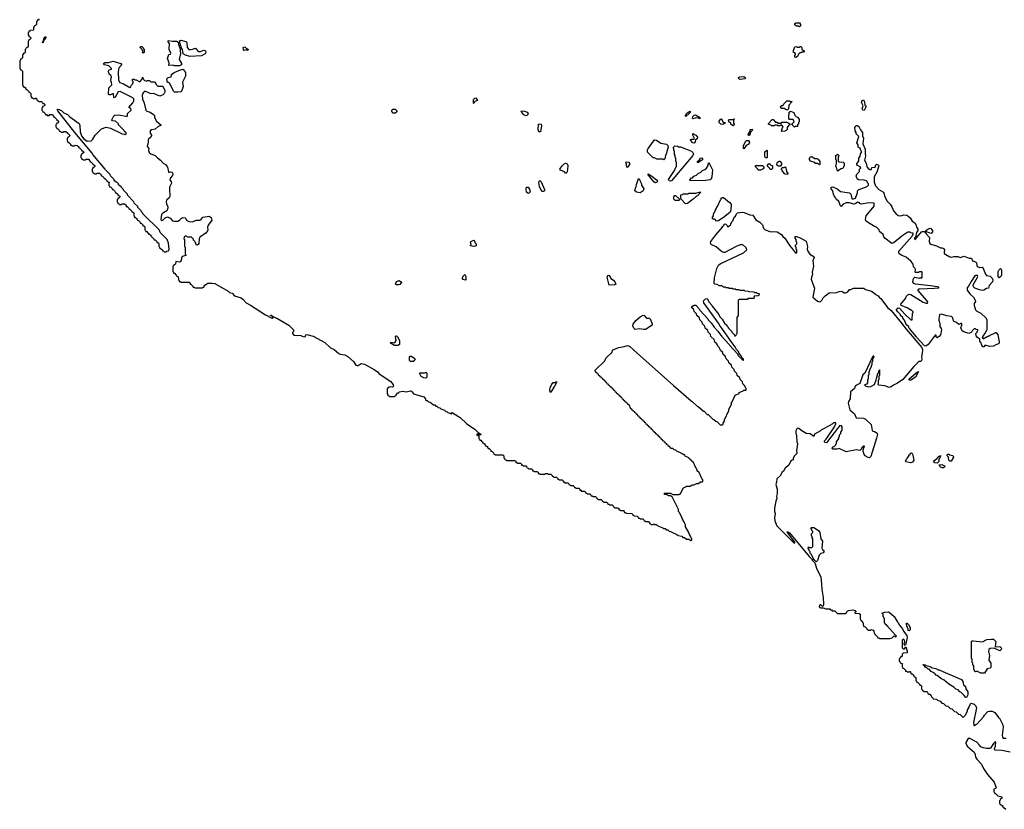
# Model space of a CAD drawing. Extents: x 2708302 to 2968450, y 494490 to 722710.
# Tile 1 of 256: x 2732870 to 2747020, y 602515 to 613865. Entities that reach past the tile are written whole.
import ezdxf

# ---------------------------------------------------------------- set-up
doc = ezdxf.new("R2010")
doc.units = 0

msp = doc.modelspace()

# ---------------------------------------------------------------- linework, layer by layer
at = {"layer": '0CON20XD'}
for points in [[(2733150, 613875), (2733135, 613860), (2733122, 613858), (2733120, 613845), (2733110, 613835), (2733110, 613795), (2733095, 613780), (2733082, 613778), (2733080, 613765), (2733070, 613755), (2733068, 613712), (2733025, 613710), (2733015, 613700), (2733002, 613698), (2733000, 613685), (2732990, 613675), (2732990, 613645), (2733000, 613635), (2733002, 613622), (2733015, 613620), (2733030, 613605), (2733030, 613595), (2733015, 613580), (2733000, 613575), (2733000, 613565), (2732990, 613555), (2732990, 613475), (2732975, 613460), (2732962, 613458), (2732960, 613445), (2732950, 613435), (2732950, 613395), (2732935, 613380), (2732922, 613378), (2732920, 613365), (2732910, 613355), (2732910, 613315), (2732895, 613300), (2732882, 613298), (2732880, 613285), (2732870, 613275), (2732870, 613165), (2732880, 613155), (2732882, 613142), (2732895, 613140), (2732910, 613125), (2732910, 612925), (2732920, 612915), (2732922, 612902), (2732935, 612900), (2732948, 612888), (2732960, 612875), (2732962, 612862), (2732975, 612860), (2733000, 612835), (2733002, 612822), (2733015, 612820), (2733030, 612805), (2733030, 612765), (2733040, 612755), (2733042, 612742), (2733055, 612740), (2733065, 612730), (2733095, 612730), (2733105, 612740), (2733122, 612702), (2733135, 612700), (2733145, 612690), (2733185, 612690), (2733200, 612675), (2733202, 612662), (2733215, 612660), (2733230, 612645), (2733230, 612635), (2733215, 612620), (2733200, 612615), (2733200, 612605), (2733190, 612595), (2733190, 612565), (2733200, 612555), (2733202, 612542), (2733218, 612538), (2733238, 612518), (2733242, 612502), (2733255, 612500), (2733265, 612490), (2733295, 612490), (2733305, 612500), (2733335, 612500), (2733360, 612475), (2733362, 612462), (2733375, 612460), (2733400, 612435), (2733402, 612422), (2733415, 612420), (2733428, 612408), (2733430, 612395), (2733415, 612380), (2733402, 612378), (2733400, 612365), (2733390, 612355), (2733390, 612325), (2733400, 612315), (2733402, 612302), (2733418, 612298), (2733438, 612278), (2733442, 612262), (2733455, 612260), (2733465, 612250), (2733495, 612250), (2733505, 612260), (2733535, 612260), (2733560, 612235), (2733562, 612222), (2733575, 612220), (2733588, 612208), (2733590, 612195), (2733575, 612180), (2733562, 612178), (2733560, 612165), (2733550, 612155), (2733550, 612125), (2733560, 612115), (2733562, 612102), (2733578, 612098), (2733598, 612078), (2733602, 612062), (2733615, 612060), (2733625, 612050), (2733655, 612050), (2733665, 612060), (2733698, 612058), (2733718, 612038), (2733722, 612022), (2733735, 612020), (2733760, 611995), (2733762, 611982), (2733775, 611980), (2733788, 611968), (2733790, 611955), (2733775, 611940), (2733762, 611938), (2733760, 611925), (2733750, 611915), (2733750, 611885), (2733760, 611875), (2733762, 611862), (2733775, 611860), (2733785, 611850), (2733815, 611850), (2733825, 611860), (2733858, 611858), (2733878, 611838), (2733882, 611822), (2733898, 611818), (2733920, 611795), (2733922, 611782), (2733935, 611780), (2733948, 611768), (2733950, 611755), (2733935, 611740), (2733922, 611738), (2733920, 611725), (2733910, 611715), (2733910, 611685), (2733920, 611675), (2733922, 611662), (2733935, 611660), (2733945, 611650), (2733975, 611650), (2733985, 611660), (2734015, 611660), (2734028, 611648), (2734040, 611635), (2734042, 611622), (2734058, 611618), (2734078, 611598), (2734082, 611582), (2734095, 611580), (2734120, 611555), (2734122, 611542), (2734160, 611525), (2734150, 611515), (2734150, 611485), (2734160, 611475), (2734162, 611462), (2734178, 611458), (2734198, 611438), (2734202, 611422), (2734218, 611418), (2734238, 611398), (2734242, 611382), (2734258, 611378), (2734280, 611355), (2734282, 611342), (2734295, 611340), (2734308, 611328), (2734310, 611315), (2734295, 611300), (2734282, 611298), (2734280, 611285), (2734270, 611275), (2734270, 611245), (2734280, 611235), (2734282, 611222), (2734295, 611220), (2734305, 611210), (2734335, 611210), (2734345, 611220), (2734378, 611218), (2734398, 611198), (2734402, 611182), (2734415, 611180), (2734440, 611155), (2734442, 611142), (2734455, 611140), (2734480, 611115), (2734482, 611102), (2734495, 611100), (2734508, 611088), (2734510, 611045), (2734520, 611035), (2734522, 611022), (2734535, 611020), (2734548, 611008), (2734560, 610995), (2734562, 610982), (2734578, 610978), (2734598, 610958), (2734602, 610942), (2734618, 610938), (2734640, 610915), (2734642, 610902), (2734655, 610900), (2734668, 610888), (2734670, 610845), (2734680, 610835), (2734682, 610822), (2734695, 610820), (2734708, 610808), (2734720, 610795), (2734722, 610782), (2734735, 610780), (2734748, 610768), (2734760, 610755), (2734762, 610742), (2734775, 610740), (2734800, 610715), (2734802, 610702), (2734815, 610700), (2734840, 610675), (2734842, 610662), (2734855, 610660), (2734868, 610648), (2734870, 610605), (2734880, 610595), (2734880, 610585), (2734908, 610568), (2734920, 610555), (2734922, 610542), (2734935, 610540), (2734945, 610530), (2734975, 610530), (2734985, 610540), (2735008, 610542), (2735020, 610565), (2735008, 610655), (2734987, 610707), (2734890, 610805), (2734878, 610838), (2734640, 611075), (2734640, 611085), (2734620, 611105), (2734618, 611118), (2734570, 611165), (2734568, 611178), (2734515, 611230), (2734508, 611248), (2734420, 611345), (2734420, 611355), (2734360, 611415), (2734360, 611425), (2734332, 611452), (2734330, 611465), (2734312, 611472), (2734292, 611492), (2734290, 611505), (2734268, 611528), (2734255, 611530), (2734230, 611555), (2734228, 611568), (2734175, 611620), (2734168, 611638), (2734102, 611705), (2734098, 611718), (2733923, 611925), (2733912, 611945), (2733663, 612245), (2733416, 612556), (2733410, 612575), (2733415, 612580), (2733438, 612575), (2733475, 612554), (2733506, 612526), (2733555, 612501), (2733589, 612469), (2733725, 612372), (2733736, 612345), (2733741, 612255), (2733757, 612195), (2733793, 612153), (2733838, 612118), (2733895, 612123), (2733921, 612149), (2733955, 612206), (2734045, 612294), (2734115, 612318), (2734174, 612304), (2734345, 612222), (2734375, 612220), (2734385, 612210), (2734398, 612222), (2734398, 612238), (2734370, 612265), (2734368, 612278), (2734290, 612355), (2734288, 612368), (2734248, 612408), (2734205, 612412), (2734194, 612425), (2734223, 612485), (2734235, 612493), (2734295, 612497), (2734395, 612480), (2734408, 612472), (2734420, 612485), (2734420, 612515), (2734470, 612565), (2734468, 612588), (2734452, 612592), (2734440, 612605), (2734498, 612672), (2734500, 612685), (2734510, 612695), (2734510, 612725), (2734495, 612740), (2734312, 612832), (2734285, 612830), (2734235, 612740), (2734223, 612745), (2734218, 612798), (2734205, 612800), (2734175, 612783), (2734155, 612783), (2734148, 612798), (2734150, 612875), (2734152, 612885), (2734192, 612928), (2734190, 612965), (2734183, 612973), (2734180, 612995), (2734190, 613045), (2734178, 613065), (2734155, 613083), (2734144, 613125), (2734155, 613146), (2734190, 613155), (2734190, 613165), (2734152, 613202), (2734088, 613218), (2734074, 613235), (2734095, 613250), (2734145, 613249), (2734215, 613267), (2734325, 613237), (2734335, 613220), (2734329, 613205), (2734296, 613174), (2734286, 613115), (2734290, 612995), (2734311, 612961), (2734360, 612945), (2734455, 612890), (2734468, 612902), (2734472, 612918), (2734488, 612932), (2734490, 612945), (2734500, 612955), (2734500, 612975), (2734490, 612985), (2734492, 613008), (2734515, 613010), (2734525, 613000), (2734545, 613000), (2734595, 612970), (2734628, 613012), (2734635, 613040), (2734652, 613002), (2734665, 612990), (2734687, 612987), (2734695, 612980), (2734705, 612990), (2734735, 612990), (2734755, 612970), (2734805, 612970), (2734825, 612950), (2734832, 612932), (2734855, 612910), (2734925, 612910), (2734958, 612845), (2734958, 612825), (2734946, 612805), (2734925, 612784), (2734885, 612768), (2734825, 612791), (2734805, 612801), (2734745, 612804), (2734685, 612835), (2734669, 612831), (2734646, 612815), (2734629, 612781), (2734637, 612717), (2734653, 612685), (2734684, 612564), (2734699, 612549), (2734745, 612536), (2734795, 612502), (2734805, 612488), (2734808, 612458), (2734838, 612408), (2734897, 612355), (2734896, 612345), (2734862, 612328), (2734815, 612290), (2734765, 612284), (2734748, 612272), (2734740, 612245), (2734762, 612205), (2734762, 612195), (2734754, 612175), (2734716, 612145), (2734718, 612105), (2734702, 612042), (2734728, 612015), (2734719, 611985), (2734731, 611955), (2734756, 611936), (2734815, 611914), (2734849, 611879), (2734895, 611846), (2734934, 611804), (2734965, 611785), (2734996, 611745), (2735008, 611678), (2735015, 611670), (2735035, 611678), (2735055, 611673)], [(2744075, 613762), (2744065, 613770), (2744032, 613772), (2744012, 613792), (2744012, 613808), (2744025, 613820), (2744075, 613820), (2744090, 613795), (2744090, 613775), (2744075, 613762)], [(2733205, 613532), (2733200, 613535), (2733203, 613553), (2733210, 613560), (2733215, 613588), (2733235, 613620), (2733245, 613618), (2733246, 613605), (2733235, 613583), (2733210, 613560), (2733205, 613532)], [(2735095, 613204), (2735075, 613210), (2735013, 613205), (2735020, 613245), (2734994, 613306), (2735014, 613366), (2735035, 613370), (2735042, 613385), (2735016, 613436), (2735024, 613524), (2735004, 613545), (2735000, 613555), (2735005, 613566), (2735065, 613556), (2735126, 613556), (2735150, 613535), (2735150, 613505), (2735160, 613495), (2735160, 613475), (2735170, 613465), (2735180, 613375), (2735161, 613295), (2735196, 613234), (2735193, 613215), (2735165, 613204), (2735095, 613204)], [(2735315, 613338), (2735255, 613356), (2735218, 613375), (2735210, 613435), (2735190, 613465), (2735190, 613485), (2735180, 613495), (2735180, 613515), (2735170, 613525), (2735170, 613545), (2735160, 613555), (2735185, 613569), (2735260, 613550), (2735271, 613535), (2735278, 613465), (2735305, 613430), (2735355, 613440), (2735395, 613458), (2735415, 613440), (2735420, 613425), (2735435, 613410), (2735465, 613410), (2735515, 613428), (2735540, 613415), (2735547, 613395), (2735536, 613375), (2735485, 613344), (2735315, 613338)], [(2734645, 613382), (2734630, 613395), (2734640, 613405), (2734640, 613415), (2734630, 613425), (2734628, 613438), (2734600, 613465), (2734605, 613480), (2734625, 613480), (2734648, 613458), (2734650, 613445), (2734660, 613435), (2734657, 613393), (2734645, 613382)], [(2736145, 613424), (2736135, 613430), (2736095, 613424), (2736084, 613436), (2736083, 613465), (2736106, 613476), (2736130, 613450), (2736145, 613447), (2736158, 613435), (2736145, 613424)], [(2744025, 613320), (2744010, 613325), (2744010, 613355), (2744018, 613362), (2744020, 613375), (2744008, 613388), (2743990, 613395), (2743992, 613422), (2744010, 613475), (2744035, 613480), (2744045, 613470), (2744075, 613470), (2744085, 613480), (2744095, 613480), (2744110, 613465), (2744112, 613442), (2744132, 613422), (2744150, 613415), (2744135, 613400), (2744105, 613400), (2744095, 613390), (2744082, 613388), (2744062, 613368), (2744050, 613335), (2744025, 613320)], [(2735095, 612824), (2735083, 612835), (2735023, 612953), (2735015, 612960), (2734992, 612962), (2734984, 613015), (2735005, 613033), (2735048, 613042), (2735050, 613075), (2735090, 613105), (2735180, 613145), (2735215, 613152), (2735235, 613140), (2735254, 613105), (2735254, 613055), (2735212, 612965), (2735217, 612905), (2735201, 612845), (2735185, 612828), (2735145, 612825), (2735095, 612824)], [(2743225, 613004), (2743203, 613017), (2743202, 613035), (2743220, 613045), (2743276, 613046), (2743298, 613035), (2743300, 613025), (2743290, 613015), (2743225, 613004)], [(2739395, 612660), (2739390, 612665), (2739394, 612716), (2739412, 612738), (2739425, 612740), (2739450, 612705), (2739412, 612688), (2739395, 612660)], [(2743905, 612570), (2743885, 612570), (2743855, 612590), (2743815, 612590), (2743802, 612608), (2743825, 612630), (2743838, 612632), (2743848, 612642), (2743850, 612655), (2743895, 612700), (2743935, 612700), (2743945, 612690), (2743968, 612688), (2743968, 612682), (2743922, 612638), (2743920, 612585), (2743905, 612570)], [(2745005, 612558), (2744985, 612563), (2744980, 612575), (2744978, 612585), (2744992, 612625), (2744967, 612675), (2744977, 612703), (2744995, 612712), (2745011, 612685), (2745016, 612636), (2745032, 612625), (2745036, 612615), (2745005, 612558)], [(2738265, 612520), (2738235, 612520), (2738230, 612525), (2738230, 612535), (2738220, 612545), (2738220, 612565), (2738232, 612578), (2738265, 612580), (2738290, 612555), (2738288, 612542), (2738265, 612520)], [(2740145, 612484), (2740115, 612497), (2740084, 612535), (2740079, 612545), (2740083, 612555), (2740125, 612552), (2740165, 612534), (2740176, 612515), (2740174, 612506), (2740166, 612494), (2740145, 612484)], [(2742445, 612470), (2742440, 612485), (2742452, 612515), (2742475, 612537), (2742505, 612550), (2742505, 612530), (2742465, 612492), (2742452, 612488), (2742445, 612470)], [(2742545, 612440), (2742540, 612445), (2742544, 612475), (2742565, 612493), (2742580, 612495), (2742638, 612465), (2742648, 612455), (2742645, 612442), (2742615, 612452), (2742575, 612450), (2742545, 612440)], [(2742975, 612360), (2742945, 612362), (2742922, 612385), (2742920, 612405), (2742945, 612440), (2742960, 612435), (2742960, 612425), (2742982, 612392), (2743010, 612385), (2742998, 612372), (2742985, 612370), (2742975, 612360)], [(2743125, 612340), (2743112, 612342), (2743090, 612365), (2743088, 612378), (2743060, 612395), (2743060, 612405), (2743050, 612415), (2743065, 612430), (2743130, 612430), (2743132, 612438), (2743138, 612438), (2743138, 612432), (2743130, 612430), (2743130, 612385), (2743140, 612365), (2743125, 612340)], [(2743825, 612260), (2743820, 612265), (2743833, 612317), (2743840, 612325), (2743825, 612350), (2743805, 612350), (2743795, 612340), (2743765, 612340), (2743755, 612350), (2743725, 612350), (2743715, 612340), (2743675, 612340), (2743665, 612350), (2743632, 612362), (2743630, 612375), (2743685, 612430), (2743698, 612428), (2743732, 612392), (2743755, 612390), (2743765, 612380), (2743815, 612380), (2743825, 612390), (2743895, 612390), (2743925, 612380), (2743938, 612368), (2743940, 612355), (2743922, 612348), (2743900, 612315), (2743900, 612285), (2743885, 612270), (2743865, 612262), (2743825, 612260)], [(2744005, 612322), (2743960, 612365), (2743978, 612372), (2744000, 612395), (2743988, 612428), (2743935, 612430), (2743924, 612444), (2743923, 612493), (2743930, 612505), (2743930, 612535), (2743945, 612550), (2743995, 612530), (2744012, 612492), (2744020, 612485), (2744022, 612472), (2744050, 612465), (2744070, 612435), (2744070, 612395), (2744060, 612385), (2744060, 612365), (2744050, 612355), (2744048, 612332), (2744015, 612330), (2744005, 612322)], [(2740355, 612252), (2740332, 612255), (2740322, 612285), (2740328, 612362), (2740345, 612370), (2740362, 612362), (2740368, 612345), (2740355, 612252)], [(2743355, 612200), (2743342, 612202), (2743340, 612215), (2743370, 612265), (2743370, 612285), (2743395, 612290), (2743400, 612275), (2743372, 612248), (2743370, 612225), (2743355, 612200)], [(2746725, 609164), (2746713, 609165), (2746697, 609185), (2746684, 609224), (2746670, 609245), (2746670, 609275), (2746633, 609295), (2746615, 609320), (2746610, 609355), (2746628, 609372), (2746630, 609385), (2746640, 609395), (2746638, 609408), (2746615, 609410), (2746605, 609420), (2746585, 609420), (2746558, 609395), (2746547, 609375), (2746510, 609355), (2746436, 609376), (2746415, 609393), (2746394, 609435), (2746410, 609475), (2746408, 609498), (2746395, 609500), (2746365, 609483), (2746331, 609511), (2746300, 609525), (2746291, 609535), (2746280, 609580), (2746261, 609601), (2746195, 609610), (2746115, 609630), (2746095, 609629), (2746089, 609621), (2746080, 609565), (2746079, 609545), (2746094, 609496), (2746093, 609455), (2746111, 609425), (2746116, 609405), (2746103, 609335), (2746089, 609315), (2746054, 609294), (2746042, 609305), (2746040, 609330), (2746025, 609330), (2745925, 609195), (2745894, 609174), (2745872, 609175), (2745762, 609295), (2745760, 609305), (2745675, 609400), (2745668, 609418), (2745650, 609435), (2745648, 609448), (2745610, 609485), (2745588, 609548), (2745560, 609575), (2745560, 609585), (2745530, 609615), (2745530, 609625), (2745485, 609670), (2745473, 609693), (2745473, 609705), (2745495, 609722), (2745515, 609717), (2745591, 609631), (2745675, 609550), (2745698, 609552), (2745700, 609645), (2745710, 609655), (2745708, 609668), (2745688, 609688), (2745675, 609690), (2745625, 609722), (2745540, 609755), (2745534, 609775), (2745602, 609858), (2745615, 609892), (2745635, 609912), (2745655, 609922), (2745675, 609916), (2745856, 609806), (2745895, 609790), (2745918, 609792), (2745920, 609805), (2745903, 609833), (2745784, 609974), (2745783, 609985), (2745792, 609995), (2745805, 609997), (2746015, 610004), (2746077, 610013), (2746078, 610018), (2746055, 610027), (2745959, 610039), (2745745, 610064), (2745715, 610073), (2745706, 610095), (2745715, 610146), (2745735, 610162), (2745795, 610152), (2745815, 610160), (2745828, 610152), (2745840, 610165), (2745840, 610235), (2745835, 610240), (2745795, 610240), (2745785, 610230), (2745745, 610230), (2745740, 610235), (2745742, 610272), (2745733, 610293), (2745715, 610312), (2745709, 610349), (2745681, 610391), (2745611, 610451), (2745545, 610477), (2745518, 610495), (2745503, 610515), (2745505, 610540), (2745698, 610752), (2745700, 610765), (2745710, 610775), (2745708, 610798), (2745675, 610800), (2745665, 610810), (2745635, 610810), (2745548, 610752), (2745435, 610664), (2745405, 610648), (2745304, 610725), (2745287, 610745), (2745278, 610778), (2745225, 610820), (2745220, 610845), (2745209, 610859), (2745183, 610883), (2745155, 610894), (2745054, 610955), (2745032, 610975), (2745024, 610995), (2745034, 611046), (2745150, 611185), (2745148, 611228), (2745075, 611232), (2744965, 611214), (2744945, 611224), (2744935, 611237), (2744915, 611241), (2744875, 611218), (2744855, 611214), (2744795, 611234), (2744745, 611234), (2744702, 611215), (2744675, 611180), (2744665, 611190), (2744640, 611250), (2744603, 611283), (2744591, 611315), (2744574, 611335), (2744563, 611355), (2744558, 611405), (2744533, 611435), (2744534, 611456), (2744555, 611461), (2744616, 611435), (2744665, 611395), (2744795, 611378), (2744814, 611355), (2744828, 611295), (2744835, 611288), (2744855, 611288), (2744880, 611300), (2744888, 611312), (2744910, 611375), (2744912, 611405), (2744930, 611425), (2745025, 611457), (2745055, 611470), (2745070, 611485), (2745070, 611505), (2745052, 611522), (2745050, 611545), (2745005, 611556), (2744923, 611565), (2744907, 611577), (2744892, 611615), (2744903, 611645), (2744940, 611685), (2744940, 611695), (2744930, 611705), (2744960, 611735), (2744948, 611748), (2744900, 611775), (2744900, 611795), (2744930, 611835), (2744930, 611875), (2744950, 611905), (2744953, 611937), (2744970, 611955), (2744970, 611975), (2744960, 611985), (2744948, 612018), (2744920, 612035), (2744920, 612065), (2744900, 612095), (2744930, 612185), (2744893, 612223), (2744892, 612242), (2744878, 612268), (2744874, 612314), (2744884, 612336), (2744894, 612346), (2744904, 612346), (2744931, 612331), (2744953, 612283), (2744982, 612245), (2744980, 612195), (2744996, 612164), (2744989, 612079), (2745020, 612005), (2745019, 611945), (2745026, 611905), (2745009, 611845), (2745034, 611804), (2745042, 611752), (2745075, 611717), (2745102, 611708), (2745112, 611718), (2745115, 611738), (2745163, 611747), (2745173, 611777), (2745185, 611788), (2745213, 611773), (2745218, 611765), (2745196, 611706), (2745192, 611685), (2745152, 611605), (2745151, 611531), (2745167, 611477), (2745216, 611426), (2745285, 611386), (2745307, 611307), (2745336, 611256), (2745382, 611212), (2745410, 611165), (2745427, 611117), (2745459, 611079), (2745495, 611050), (2745532, 611048), (2745575, 611060), (2745620, 611055), (2745635, 611048), (2745665, 611016), (2745698, 610968), (2745736, 610945), (2745755, 610910), (2745758, 610885), (2745776, 610855), (2745778, 610835), (2745760, 610805), (2745748, 610755), (2745730, 610725), (2745732, 610702), (2745760, 610725), (2745762, 610735), (2745828, 610815), (2745845, 610822), (2745875, 610820), (2745898, 610785), (2745944, 610735), (2745938, 610675), (2745948, 610648), (2745965, 610636), (2746045, 610615), (2746105, 610586), (2746128, 610585), (2746148, 610575), (2746159, 610555), (2746154, 610525), (2746158, 610505), (2746178, 610488), (2746236, 610456), (2746255, 610451), (2746295, 610461), (2746352, 610462), (2746385, 610448), (2746445, 610466), (2746515, 610437), (2746550, 610435), (2746565, 610400), (2746605, 610385), (2746620, 610370), (2746625, 610325), (2746635, 610315), (2746662, 610302), (2746705, 610306), (2746711, 610301), (2746748, 610208), (2746765, 610190), (2746815, 610180), (2746845, 610148), (2746856, 610125), (2746851, 610095), (2746802, 610045), (2746793, 610007), (2746765, 610000), (2746725, 609976), (2746703, 609973), (2746665, 609980), (2746595, 610008), (2746576, 610025), (2746572, 610055), (2746632, 610155), (2746640, 610175), (2746635, 610190), (2746605, 610190), (2746595, 610182), (2746545, 610104), (2746505, 610035), (2746487, 610013), (2746488, 609978), (2746524, 609925), (2746579, 609875), (2746602, 609835), (2746606, 609815), (2746587, 609785), (2746586, 609756), (2746605, 609695), (2746625, 609677), (2746684, 609645), (2746760, 609575), (2746760, 609565), (2746770, 609555), (2746770, 609405), (2746762, 609398), (2746747, 609363), (2746710, 609315), (2746700, 609285), (2746725, 609280), (2746735, 609290), (2746745, 609290), (2746755, 609300), (2746765, 609300), (2746775, 609310), (2746785, 609310), (2746795, 609320), (2746805, 609320), (2746815, 609330), (2746888, 609362), (2746895, 609370), (2746905, 609370), (2746927, 609335), (2746946, 609235), (2746946, 609215), (2746936, 609205), (2746898, 609192), (2746865, 609171), (2746805, 609168), (2746743, 609187), (2746725, 609164)], [(2742125, 611850), (2742115, 611860), (2742025, 611860), (2741995, 611880), (2741975, 611880), (2741893, 611963), (2741894, 611995), (2741904, 612015), (2741995, 612140), (2742020, 612135), (2742085, 612088), (2742165, 612076), (2742183, 612055), (2742187, 612035), (2742168, 611972), (2742167, 611945), (2742150, 611915), (2742140, 611865), (2742125, 611850)], [(2742565, 612090), (2742544, 612094), (2742510, 612135), (2742513, 612147), (2742562, 612148), (2742570, 612155), (2742542, 612205), (2742542, 612228), (2742588, 612205), (2742610, 612175), (2742606, 612154), (2742580, 612140), (2742579, 612111), (2742565, 612090)], [(2743275, 612010), (2743270, 612015), (2743270, 612055), (2743278, 612062), (2743302, 612115), (2743315, 612128), (2743345, 612130), (2743358, 612105), (2743348, 612075), (2743312, 612058), (2743275, 612010)], [(2742225, 611543), (2742205, 611548), (2742195, 611570), (2742280, 611695), (2742300, 611745), (2742310, 611755), (2742310, 611815), (2742300, 611825), (2742300, 611875), (2742290, 611885), (2742290, 611915), (2742280, 611925), (2742280, 611975), (2742270, 611985), (2742270, 612015), (2742262, 612028), (2742285, 612050), (2742325, 612047), (2742338, 612038), (2742365, 612036), (2742428, 612015), (2742524, 611974), (2742544, 611954), (2742551, 611935), (2742546, 611915), (2742287, 611605), (2742242, 611555), (2742225, 611543)], [(2743605, 611880), (2743595, 611880), (2743580, 611895), (2743580, 611965), (2743605, 611990), (2743610, 611985), (2743610, 611885), (2743605, 611880)], [(2742612, 611812), (2742610, 611825), (2742638, 611852), (2742654, 611876), (2742675, 611880), (2742685, 611870), (2742685, 611852), (2742625, 611812), (2742612, 611812)], [(2744365, 611780), (2744335, 611800), (2744305, 611800), (2744295, 611810), (2744235, 611830), (2744220, 611855), (2744220, 611875), (2744228, 611882), (2744230, 611895), (2744255, 611900), (2744272, 611882), (2744295, 611870), (2744325, 611868), (2744345, 611858), (2744368, 611825), (2744370, 611785), (2744365, 611780)], [(2744625, 611690), (2744610, 611745), (2744600, 611755), (2744602, 611782), (2744610, 611795), (2744610, 611845), (2744600, 611855), (2744600, 611895), (2744590, 611905), (2744625, 611930), (2744640, 611915), (2744640, 611905), (2744630, 611895), (2744632, 611832), (2744645, 611820), (2744705, 611818), (2744720, 611805), (2744720, 611765), (2744712, 611758), (2744700, 611725), (2744675, 611720), (2744625, 611690)], [(2740725, 611660), (2740715, 611660), (2740698, 611678), (2740642, 611702), (2740632, 611715), (2740664, 611765), (2740696, 611794), (2740715, 611801), (2740736, 611795), (2740746, 611775), (2740743, 611705), (2740735, 611670), (2740725, 611660)], [(2741605, 611740), (2741590, 611765), (2741590, 611795), (2741580, 611805), (2741585, 611820), (2741625, 611816), (2741638, 611795), (2741620, 611765), (2741620, 611755), (2741605, 611740)], [(2742505, 611550), (2742500, 611565), (2742525, 611590), (2742538, 611592), (2742560, 611615), (2742595, 611630), (2742625, 611658), (2742655, 611670), (2742685, 611698), (2742715, 611710), (2742740, 611730), (2742763, 611767), (2742765, 611790), (2742775, 611810), (2742826, 611705), (2742817, 611605), (2742805, 611573), (2742795, 611564), (2742725, 611554), (2742505, 611550)], [(2743515, 611700), (2743484, 611704), (2743478, 611718), (2743442, 611752), (2743442, 611768), (2743545, 611770), (2743570, 611745), (2743555, 611722), (2743515, 611700)], [(2743675, 611712), (2743653, 611713), (2743648, 611728), (2743613, 611763), (2743635, 611800), (2743650, 611795), (2743652, 611782), (2743690, 611765), (2743688, 611725), (2743675, 611712)], [(2743805, 611760), (2743775, 611760), (2743750, 611775), (2743750, 611795), (2743758, 611802), (2743760, 611815), (2743785, 611830), (2743795, 611830), (2743820, 611805), (2743820, 611785), (2743805, 611760)], [(2743905, 611640), (2743873, 611643), (2743855, 611652), (2743840, 611680), (2743830, 611685), (2743830, 611695), (2743820, 611705), (2743820, 611725), (2743832, 611738), (2743855, 611740), (2743865, 611750), (2743878, 611738), (2743890, 611685), (2743910, 611655), (2743905, 611640)], [(2735055, 611673), (2735065, 611662), (2735069, 611641), (2735065, 611623), (2735039, 611591), (2735030, 611565), (2735049, 611535), (2735052, 611515), (2735023, 611457), (2735022, 611395), (2735029, 611365), (2735026, 611325), (2735018, 611305), (2734981, 611269), (2734976, 611245), (2734979, 611219), (2734999, 611175), (2734999, 611155), (2734984, 611116), (2734927, 611083), (2734909, 611065), (2734899, 610995), (2734904, 610985), (2734915, 610979), (2734928, 610982), (2734960, 611015), (2734995, 611032), (2735033, 611013), (2735066, 610976), (2735097, 610967), (2735145, 610970), (2735169, 610981), (2735196, 611014), (2735215, 611024), (2735247, 611015), (2735259, 611005), (2735267, 610985), (2735302, 610962), (2735350, 610960), (2735410, 610985), (2735458, 610982), (2735472, 610988), (2735500, 611025), (2735595, 611040), (2735624, 611024), (2735631, 610985), (2735578, 610912), (2735570, 610885), (2735576, 610845), (2735569, 610831), (2735545, 610797), (2735506, 610774), (2735485, 610753), (2735462, 610748), (2735449, 610715), (2735445, 610650), (2735435, 610634), (2735415, 610623), (2735405, 610630), (2735402, 610652), (2735390, 610665), (2735388, 610678), (2735370, 610695), (2735368, 610708), (2735338, 610738), (2735285, 610740), (2735255, 610760), (2735232, 610738), (2735230, 610715), (2735240, 610705), (2735240, 610605), (2735250, 610595), (2735248, 610505), (2735257, 610475), (2735205, 610460), (2735193, 610437), (2735190, 610405), (2735175, 610384), (2735165, 610380), (2735112, 610388), (2735108, 610352), (2735095, 610340), (2735082, 610338), (2735080, 610325), (2735070, 610315), (2735070, 610245), (2735080, 610235), (2735082, 610222), (2735095, 610220), (2735120, 610195), (2735122, 610182), (2735135, 610180), (2735148, 610168), (2735150, 610125), (2735160, 610115), (2735162, 610102), (2735175, 610100), (2735185, 610090), (2735305, 610090), (2735320, 610075), (2735322, 610062), (2735335, 610060), (2735360, 610035), (2735362, 610022), (2735375, 610020), (2735385, 610010), (2735495, 610010), (2735505, 610020), (2735518, 610022), (2735520, 610035), (2735532, 610048), (2735575, 610078), (2735635, 610080), (2735675, 610072), (2735865, 609963), (2735885, 609946), (2735925, 609932), (2735958, 609898), (2736055, 609866), (2736082, 609845), (2736126, 609796), (2736185, 609762), (2736402, 609622), (2736485, 609580), (2736495, 609580), (2736505, 609570), (2736510, 609575), (2736508, 609588), (2736492, 609602), (2736490, 609610), (2736473, 609613), (2736475, 609620), (2736485, 609618), (2736528, 609588), (2736565, 609576), (2736736, 609475), (2736806, 609405), (2736807, 609383), (2736792, 609368), (2736790, 609355), (2736812, 609332), (2736913, 609327), (2736927, 609317), (2736965, 609308), (2736978, 609312), (2736984, 609335), (2736995, 609340), (2737086, 609315), (2737256, 609225), (2737338, 609148), (2737390, 609125), (2737455, 609067), (2737475, 609058), (2737545, 609046), (2737584, 609026), (2737665, 608954), (2737699, 608899), (2737722, 608892), (2737734, 608896), (2737775, 608924), (2737825, 608912), (2737966, 608835), (2738012, 608802), (2738036, 608775), (2738204, 608664), (2738236, 608615), (2738242, 608595), (2738230, 608585), (2738195, 608588), (2738178, 608582), (2738152, 608558), (2738150, 608485), (2738160, 608475), (2738162, 608462), (2738175, 608460), (2738185, 608450), (2738255, 608450), (2738265, 608460), (2738278, 608462), (2738280, 608475), (2738305, 608500), (2738318, 608502), (2738325, 608518), (2738375, 608526), (2738425, 608518), (2738485, 608530), (2738500, 608525), (2738528, 608488), (2738678, 608445), (2738700, 608415), (2738702, 608402), (2738715, 608390), (2738725, 608390), (2738745, 608370), (2738770, 608365), (2738815, 608330), (2738837, 608327), (2738852, 608312), (2738865, 608310), (2738885, 608290), (2738907, 608287), (2738922, 608272), (2738975, 608250), (2738992, 608232), (2739015, 608230), (2739025, 608220), (2739075, 608200), (2739080, 608205), (2739070, 608215), (2739085, 608220), (2739102, 608202), (2739115, 608200), (2739198, 608145), (2739296, 608056), (2739416, 607975), (2739460, 607930), (2739498, 607905), (2739495, 607900), (2739465, 607900), (2739455, 607910), (2739440, 607905), (2739442, 607892), (2739470, 607885), (2739470, 607845), (2739480, 607835), (2739482, 607822), (2739495, 607820), (2739508, 607808), (2739520, 607795), (2739522, 607782), (2739535, 607780), (2739548, 607768), (2739560, 607755), (2739562, 607742), (2739575, 607740), (2739588, 607728), (2739600, 607715), (2739602, 607702), (2739615, 607700), (2739640, 607675), (2739642, 607662), (2739658, 607658), (2739678, 607638), (2739682, 607622), (2739695, 607620), (2739705, 607610), (2739815, 607610), (2739830, 607595), (2739830, 607565), (2739840, 607555), (2739842, 607542), (2739855, 607540), (2739865, 607530), (2739985, 607530), (2739998, 607518), (2740002, 607502), (2740015, 607500), (2740025, 607490), (2740065, 607490), (2740080, 607475), (2740082, 607462), (2740095, 607460), (2740105, 607450), (2740145, 607450), (2740160, 607435), (2740162, 607422), (2740175, 607420), (2740185, 607410), (2740225, 607410), (2740240, 607395), (2740242, 607382), (2740255, 607380), (2740265, 607370), (2740305, 607370), (2740320, 607355), (2740322, 607342), (2740335, 607340), (2740345, 607330), (2740415, 607330), (2740425, 607340), (2740455, 607340), (2740465, 607330), (2740505, 607330), (2740520, 607315), (2740522, 607302), (2740535, 607300), (2740545, 607290), (2740585, 607290), (2740600, 607275), (2740602, 607262), (2740615, 607260), (2740625, 607250), (2740665, 607250), (2740680, 607235), (2740682, 607222), (2740695, 607220), (2740705, 607210), (2740745, 607210), (2740760, 607195), (2740762, 607182), (2740775, 607180), (2740785, 607170), (2740825, 607170), (2740840, 607155), (2740842, 607142), (2740855, 607140), (2740865, 607130), (2740905, 607130), (2740920, 607115), (2740922, 607102), (2740935, 607100), (2740945, 607090), (2740985, 607090), (2741000, 607075), (2741002, 607062), (2741015, 607060), (2741025, 607050), (2741065, 607050), (2741080, 607035), (2741082, 607022), (2741095, 607020), (2741105, 607010), (2741145, 607010), (2741160, 606995), (2741162, 606982), (2741175, 606980), (2741185, 606970), (2741225, 606970), (2741240, 606955), (2741242, 606942), (2741255, 606940), (2741265, 606930), (2741305, 606930), (2741318, 606918), (2741322, 606902), (2741335, 606900), (2741345, 606890), (2741385, 606890), (2741398, 606878), (2741402, 606862), (2741415, 606860), (2741425, 606850), (2741465, 606850), (2741478, 606838), (2741482, 606822), (2741495, 606820), (2741505, 606810), (2741545, 606810), (2741558, 606798), (2741562, 606782), (2741575, 606780), (2741585, 606770), (2741667, 606767), (2741680, 606755), (2741682, 606742), (2741695, 606740), (2741702, 606732), (2741745, 606730), (2741760, 606715), (2741762, 606702), (2741775, 606700), (2741785, 606690), (2741825, 606690), (2741840, 606675), (2741842, 606662), (2741855, 606660), (2741865, 606650), (2741905, 606650), (2741920, 606635), (2741922, 606622), (2741935, 606620), (2741945, 606610), (2741975, 606610), (2741985, 606620), (2741995, 606610), (2742015, 606610), (2742025, 606600), (2742035, 606600), (2742042, 606592), (2742115, 606560), (2742125, 606550), (2742145, 606550), (2742162, 606532), (2742185, 606530), (2742202, 606512), (2742225, 606510), (2742232, 606502), (2742305, 606470), (2742315, 606460), (2742325, 606460), (2742335, 606450), (2742385, 606440), (2742402, 606422), (2742425, 606420), (2742455, 606400), (2742485, 606400), (2742515, 606380), (2742530, 606385), (2742530, 606405), (2742522, 606412), (2742520, 606425), (2742512, 606432), (2742510, 606445), (2742502, 606452), (2742500, 606465), (2742492, 606472), (2742490, 606485), (2742482, 606492), (2742480, 606505), (2742440, 606575), (2742440, 606605), (2742432, 606612), (2742430, 606625), (2742422, 606632), (2742420, 606645), (2742412, 606652), (2742410, 606665), (2742402, 606672), (2742400, 606685), (2742392, 606692), (2742390, 606705), (2742350, 606775), (2742348, 606788), (2742340, 606795), (2742340, 606825), (2742332, 606832), (2742330, 606845), (2742322, 606852), (2742320, 606865), (2742312, 606872), (2742310, 606885), (2742302, 606892), (2742258, 606988), (2742250, 606995), (2742248, 607008), (2742235, 607010), (2742225, 607020), (2742195, 607020), (2742165, 607040), (2742142, 607042), (2742130, 607055), (2742135, 607060), (2742225, 607060), (2742255, 607040), (2742345, 607040), (2742355, 607050), (2742368, 607052), (2742370, 607065), (2742412, 607138), (2742445, 607150), (2742455, 607160), (2742505, 607160), (2742535, 607180), (2742565, 607180), (2742595, 607200), (2742625, 607200), (2742655, 607220), (2742685, 607220), (2742690, 607245), (2742682, 607252), (2742680, 607265), (2742672, 607272), (2742628, 607368), (2742612, 607372), (2742610, 607385), (2742602, 607392), (2742600, 607405), (2742592, 607412), (2742548, 607508), (2742532, 607512), (2742528, 607528), (2742512, 607532), (2742508, 607548), (2742492, 607552), (2742488, 607568), (2742432, 607592), (2742428, 607608), (2742415, 607610), (2742405, 607620), (2742395, 607620), (2742385, 607630), (2742312, 607662), (2742298, 607678), (2742275, 607680), (2742255, 607700), (2742232, 607702), (2742208, 607728), (2742192, 607732), (2742188, 607748), (2742172, 607752), (2742168, 607768), (2742152, 607772), (2742148, 607788), (2742130, 607795)], [(2741785, 611375), (2741734, 611384), (2741710, 611405), (2741713, 611427), (2741730, 611465), (2741732, 611495), (2741765, 611580), (2741780, 611565), (2741780, 611555), (2741808, 611505), (2741808, 611488), (2741838, 611435), (2741832, 611405), (2741785, 611375)], [(2742005, 611518), (2741981, 611535), (2741924, 611605), (2741903, 611635), (2741903, 611647), (2741955, 611616), (2742020, 611565), (2742034, 611545), (2742025, 611524), (2742005, 611518)], [(2740175, 611367), (2740153, 611385), (2740148, 611425), (2740155, 611460), (2740175, 611458), (2740195, 611428), (2740206, 611395), (2740195, 611374), (2740175, 611367)], [(2740395, 611394), (2740373, 611395), (2740342, 611465), (2740331, 611525), (2740334, 611545), (2740345, 611552), (2740362, 611535), (2740411, 611425), (2740411, 611405), (2740395, 611394)], [(2742345, 611264), (2742295, 611264), (2742276, 611275), (2742270, 611305), (2742275, 611340), (2742295, 611338), (2742352, 611285), (2742353, 611275), (2742345, 611264)], [(2742439, 611219), (2742378, 611285), (2742372, 611295), (2742372, 611348), (2742395, 611350), (2742405, 611360), (2742475, 611360), (2742485, 611370), (2742585, 611370), (2742633, 611387), (2742658, 611388), (2742610, 611335), (2742595, 611330), (2742548, 611285), (2742465, 611222), (2742439, 611219)], [(2742885, 610970), (2742858, 610998), (2742835, 611000), (2742820, 611015), (2742840, 611045), (2742840, 611075), (2742848, 611082), (2742850, 611095), (2742858, 611102), (2742860, 611115), (2742868, 611122), (2742870, 611135), (2742878, 611142), (2742880, 611155), (2742888, 611162), (2742890, 611175), (2742898, 611182), (2742942, 611278), (2742950, 611285), (2742952, 611298), (2742965, 611310), (2742985, 611310), (2743065, 611240), (2743075, 611238), (2743095, 611208), (2743092, 611125), (2743080, 611100), (2743005, 611034), (2742915, 610972), (2742885, 610970)], [(2742130, 607795), (2742128, 607808), (2742112, 607812), (2742108, 607828), (2742092, 607832), (2742088, 607848), (2742072, 607852), (2742068, 607868), (2742052, 607872), (2742048, 607888), (2742032, 607892), (2742028, 607908), (2742012, 607912), (2742008, 607928), (2741992, 607932), (2741988, 607948), (2741972, 607952), (2741968, 607968), (2741952, 607972), (2741948, 607988), (2741932, 607992), (2741928, 608008), (2741912, 608012), (2741908, 608028), (2741892, 608032), (2741888, 608048), (2741872, 608052), (2741868, 608068), (2741852, 608072), (2741848, 608088), (2741832, 608092), (2741828, 608108), (2741812, 608112), (2741808, 608128), (2741792, 608132), (2741788, 608148), (2741772, 608152), (2741768, 608168), (2741752, 608172), (2741748, 608188), (2741732, 608192), (2741728, 608208), (2741712, 608212), (2741708, 608228), (2741692, 608232), (2741688, 608248), (2741672, 608252), (2741668, 608268), (2741652, 608272), (2741628, 608328), (2741612, 608332), (2741608, 608348), (2741592, 608352), (2741588, 608368), (2741572, 608372), (2741568, 608388), (2741552, 608392), (2741548, 608408), (2741532, 608412), (2741528, 608428), (2741512, 608432), (2741508, 608448), (2741492, 608452), (2741488, 608468), (2741472, 608472), (2741468, 608488), (2741452, 608492), (2741448, 608508), (2741432, 608512), (2741428, 608528), (2741412, 608532), (2741408, 608548), (2741392, 608552), (2741388, 608568), (2741372, 608572), (2741368, 608588), (2741352, 608592), (2741348, 608608), (2741332, 608612), (2741328, 608628), (2741312, 608632), (2741308, 608648), (2741292, 608652), (2741288, 608668), (2741272, 608672), (2741268, 608688), (2741252, 608692), (2741248, 608708), (2741232, 608712), (2741228, 608728), (2741212, 608732), (2741208, 608748), (2741192, 608752), (2741188, 608768), (2741172, 608772), (2741168, 608788), (2741152, 608792), (2741150, 608805), (2741140, 608815), (2741142, 608828), (2741278, 608962), (2741292, 608998), (2741378, 609082), (2741395, 609120), (2741480, 609155), (2741555, 609166), (2741605, 609184), (2741634, 609174), (2741698, 609115), (2742265, 608608), (2742520, 608385), (2742536, 608376), (2742605, 608310), (2742620, 608305), (2742695, 608240), (2742705, 608240), (2742752, 608192), (2742765, 608190), (2742832, 608122), (2742845, 608120), (2742872, 608092), (2742888, 608088), (2742935, 608040), (2742965, 608040), (2742978, 608052), (2742980, 608065), (2743000, 608095), (2743000, 608125), (2743008, 608132), (2743052, 608228), (2743060, 608235), (2743060, 608265), (2743100, 608335), (2743100, 608365), (2743108, 608372), (2743152, 608468), (2743208, 608492), (2743212, 608508), (2743265, 608530), (2743275, 608540), (2743308, 608542), (2743310, 608565), (2743302, 608572), (2743300, 608585), (2743292, 608592), (2743288, 608608), (2743262, 608632), (2743258, 608658), (2743222, 608692), (2743218, 608718), (2743182, 608752), (2743178, 608778), (2743142, 608812), (2743138, 608838), (2743102, 608872), (2743098, 608898), (2743062, 608932), (2743058, 608958), (2743022, 608992), (2743008, 609028), (2742982, 609052), (2742968, 609088), (2742942, 609112), (2742928, 609148), (2742902, 609172), (2742888, 609208), (2742862, 609232), (2742848, 609268), (2742802, 609312), (2742798, 609338), (2742762, 609372), (2742758, 609398), (2742722, 609432), (2742718, 609458), (2742682, 609492), (2742678, 609518), (2742642, 609552), (2742638, 609578), (2742602, 609612), (2742598, 609638), (2742562, 609672), (2742558, 609698), (2742530, 609725), (2742530, 609735), (2742540, 609745), (2742565, 609760), (2742585, 609760), (2742635, 609710), (2742642, 609692), (2742758, 609565), (2742762, 609552), (2742805, 609508), (2742850, 609445), (2742905, 609388), (2742940, 609335), (2742956, 609326), (2742958, 609318), (2743066, 609196), (2743070, 609185), (2743190, 609055), (2743190, 609045), (2743262, 608972), (2743270, 608970), (2743270, 608985), (2743252, 609002), (2743240, 609035), (2743210, 609065), (2743200, 609095), (2743173, 609123), (2743150, 609165), (2743104, 609224), (2742962, 609432), (2742935, 609462), (2742912, 609502), (2742702, 609795), (2742699, 609825), (2742725, 609852), (2742748, 609855), (2742778, 609805), (2742815, 609760), (2742820, 609745), (2742918, 609625), (2742930, 609595), (2742965, 609560), (2743000, 609505), (2743030, 609475), (2743030, 609465), (2743050, 609445), (2743050, 609435), (2743098, 609388), (2743102, 609372), (2743138, 609338), (2743142, 609322), (2743155, 609320), (2743168, 609332), (2743170, 609345), (2743180, 609355), (2743180, 609585), (2743200, 609615), (2743202, 609838), (2743215, 609850), (2743335, 609850), (2743345, 609860), (2743425, 609860), (2743430, 609875), (2743420, 609885), (2743432, 609898), (2743485, 609900), (2743498, 609912), (2743500, 609925), (2743475, 609930), (2743465, 609940), (2743435, 609940), (2743425, 609950), (2743355, 609952), (2743345, 609960), (2743293, 609963), (2743285, 609970), (2743225, 609970), (2743205, 609980), (2743165, 609980), (2743155, 609990), (2743125, 609990), (2743115, 610000), (2743065, 610000), (2743055, 610010), (2743025, 610010), (2743015, 610020), (2742985, 610020), (2742955, 610040), (2742925, 610040), (2742895, 610060), (2742862, 610062), (2742850, 610075), (2742853, 610153), (2742888, 610288), (2742914, 610335), (2742935, 610354), (2743270, 610515), (2743320, 610555), (2743308, 610588), (2743255, 610640), (2743245, 610630), (2743225, 610630), (2743165, 610603), (2743005, 610518), (2742985, 610518), (2742954, 610535), (2742880, 610600), (2742805, 610635), (2742798, 610655), (2742804, 610675), (2742876, 610774), (2742968, 610882), (2742972, 610895), (2742988, 610902), (2742990, 610915), (2743005, 610930), (2743018, 610928), (2743038, 610908), (2743042, 610892), (2743058, 610892), (2743088, 610922), (2743090, 610935), (2743098, 610942), (2743100, 610955), (2743118, 610972), (2743140, 611025), (2743158, 611042), (2743170, 611075), (2743185, 611090), (2743255, 611096), (2743282, 611092), (2743365, 611059), (2743404, 611054), (2743450, 610990), (2743505, 610954), (2743546, 610916), (2743560, 610870), (2743585, 610846), (2743665, 610814), (2743705, 610820), (2743758, 610815), (2743819, 610775), (2743837, 610747), (2743866, 610725), (2743938, 610615), (2743987, 610557), (2743990, 610545), (2744025, 610510), (2744040, 610515), (2744040, 610555), (2744030, 610565), (2744030, 610595), (2744020, 610605), (2744020, 610625), (2744038, 610642), (2744040, 610665), (2744030, 610675), (2744030, 610705), (2744013, 610723), (2744015, 610747), (2744035, 610749), (2744085, 610731), (2744171, 610681), (2744194, 610605), (2744189, 610565), (2744198, 610538), (2744226, 610496), (2744273, 610465), (2744286, 610445), (2744270, 610400), (2744276, 610324), (2744258, 610235), (2744264, 610205), (2744249, 610159), (2744246, 610135), (2744252, 610105), (2744294, 610005), (2744268, 609875), (2744335, 609818), (2744365, 609808), (2744378, 609812), (2744403, 609837), (2744415, 609866), (2744445, 609896), (2744505, 609937), (2744525, 609943), (2744601, 609939), (2744645, 609957), (2744685, 609962), (2744718, 609938), (2744743, 609937), (2744769, 609951), (2744795, 609987), (2744815, 609988), (2744855, 610007), (2745000, 610005), (2745027, 609987), (2745113, 609963), (2745145, 609941), (2745173, 609913), (2745206, 609895), (2745228, 609868), (2745246, 609855), (2745339, 609729), (2745394, 609685), (2745542, 609502), (2745608, 609415), (2745834, 609154), (2745844, 609125), (2745840, 609065), (2745828, 609025), (2745833, 608987), (2745830, 608965), (2745817, 608953), (2745798, 608952), (2745780, 608940), (2745720, 608880), (2745562, 608695), (2745485, 608638), (2745427, 608613), (2745395, 608586), (2745365, 608576), (2745303, 608603), (2745215, 608614), (2745205, 608620), (2745212, 608645), (2745212, 608685), (2745220, 608695), (2745220, 608745), (2745230, 608755), (2745230, 608825), (2745225, 608830), (2745210, 608815), (2745210, 608785), (2745200, 608775), (2745178, 608705), (2745176, 608684), (2745152, 608618), (2745095, 608586), (2745075, 608581), (2745035, 608594), (2745010, 608615), (2745048, 608632), (2745060, 608645), (2745060, 608695), (2745070, 608705), (2745070, 608755), (2745080, 608765), (2745080, 608805), (2745100, 608865), (2745110, 608875), (2745113, 608897), (2745120, 608905), (2745120, 608945), (2745132, 608958), (2745132, 608988), (2745150, 609015), (2745145, 609030), (2745135, 609030), (2745125, 609020), (2745014, 608786), (2744988, 608762), (2744946, 608635), (2744887, 608605), (2744872, 608588), (2744865, 608562), (2744812, 608518), (2744806, 608414), (2744782, 608378), (2744776, 608355), (2744798, 608258), (2744865, 608198), (2744892, 608142), (2744995, 608136), (2745025, 608124), (2745106, 608045), (2745122, 607962), (2745130, 607950), (2745155, 607944), (2745194, 607924), (2745196, 607905), (2745185, 607850), (2745104, 607586)], [(2745965, 610793), (2745892, 610822), (2745892, 610835), (2745922, 610855), (2745955, 610866), (2745965, 610863), (2745991, 610825), (2745975, 610798), (2745965, 610793)], [(2739395, 610603), (2739350, 610615), (2739350, 610625), (2739360, 610635), (2739350, 610665), (2739352, 610678), (2739395, 610698), (2739407, 610687), (2739412, 610662), (2739430, 610645), (2739428, 610615), (2739395, 610603)], [(2739275, 610120), (2739245, 610130), (2739230, 610155), (2739240, 610165), (2739240, 610175), (2739265, 610200), (2739280, 610175), (2739280, 610125), (2739275, 610120)], [(2741340, 610050), (2741313, 610163), (2741325, 610190), (2741335, 610192), (2741345, 610186), (2741363, 610143), (2741405, 610119), (2741424, 610095), (2741438, 610065), (2741425, 610054), (2741340, 610050)], [(2746945, 610154), (2746935, 610160), (2746931, 610175), (2746934, 610245), (2746943, 610265), (2746965, 610288), (2746975, 610280), (2746979, 610259), (2746978, 610195), (2746969, 610175), (2746945, 610154)], [(2738283, 610053), (2738272, 610065), (2738285, 610100), (2738325, 610118), (2738342, 610102), (2738360, 610095), (2738335, 610060), (2738315, 610053), (2738283, 610053)], [(2741835, 609410), (2741775, 609422), (2741715, 609414), (2741695, 609431), (2741680, 609465), (2741685, 609490), (2741725, 609540), (2741786, 609594), (2741831, 609619), (2741846, 609615), (2741876, 609576), (2741915, 609573), (2741932, 609565), (2741959, 609495), (2741959, 609485), (2741945, 609465), (2741865, 609414), (2741835, 609410)], [(2738255, 609180), (2738245, 609190), (2738235, 609190), (2738218, 609208), (2738200, 609215), (2738205, 609230), (2738255, 609220), (2738268, 609232), (2738280, 609255), (2738270, 609305), (2738275, 609320), (2738285, 609320), (2738310, 609295), (2738310, 609285), (2738328, 609255), (2738330, 609195), (2738305, 609182), (2738255, 609180)], [(2738525, 608953), (2738484, 608954), (2738470, 608965), (2738472, 609015), (2738483, 609027), (2738495, 609028), (2738550, 608995), (2738552, 608985), (2738544, 608966), (2738525, 608953)], [(2738705, 608713), (2738680, 608715), (2738642, 608735), (2738620, 608775), (2738622, 608788), (2738695, 608790), (2738708, 608798), (2738720, 608785), (2738720, 608725), (2738705, 608713)], [(2745675, 608684), (2745653, 608685), (2745648, 608695), (2745653, 608705), (2745772, 608805), (2745788, 608808), (2745742, 608728), (2745675, 608684)], [(2740492, 608512), (2740487, 608545), (2740494, 608575), (2740515, 608618), (2740535, 608650), (2740565, 608650), (2740575, 608660), (2740588, 608658), (2740558, 608595), (2740540, 608575), (2740505, 608512), (2740492, 608512)], [(2745104, 607586), (2745085, 607569), (2745065, 607570), (2745021, 607595), (2745006, 607615), (2744990, 607665), (2744990, 607685), (2744998, 607692), (2745000, 607715), (2745010, 607725), (2745005, 607740), (2744970, 607705), (2744970, 607695), (2744946, 607674), (2744895, 607681), (2744745, 607652), (2744645, 607703), (2744614, 607694), (2744555, 607694), (2744545, 607700), (2744544, 607706), (2744560, 607725), (2744575, 607730), (2744598, 607752), (2744600, 607765), (2744610, 607775), (2744610, 607795), (2744640, 607845), (2744640, 607865), (2744650, 607875), (2744653, 607897), (2744670, 607915), (2744670, 607935), (2744690, 607965), (2744690, 608015), (2744678, 608028), (2744655, 608030), (2744635, 608010), (2744465, 607784), (2744447, 607787), (2744432, 607805), (2744460, 607835), (2744580, 608015), (2744600, 608055), (2744598, 608068), (2744565, 608070), (2744545, 608050), (2744532, 608048), (2744520, 608035), (2744392, 607968), (2744377, 607953), (2744292, 607908), (2744285, 607874), (2744232, 607912), (2744172, 607915), (2744095, 607964), (2744065, 607991), (2744045, 607994), (2744036, 607984), (2744026, 607955), (2744026, 607925), (2744035, 607885), (2744037, 607795), (2744046, 607774), (2744045, 607730), (2744032, 607675), (2744040, 607630), (2744007, 607595), (2743988, 607562), (2743985, 607540), (2743959, 607531), (2743946, 607514), (2743925, 607464), (2743870, 607420), (2743846, 607375), (2743822, 607358), (2743805, 607315), (2743749, 607265), (2743746, 607215), (2743736, 607185), (2743756, 607115), (2743756, 607055), (2743747, 607015), (2743752, 606985), (2743737, 606943), (2743718, 606842), (2743718, 606795), (2743726, 606765), (2743716, 606705), (2743721, 606661), (2743750, 606590), (2743991, 606351), (2744010, 606340), (2744010, 606355), (2743903, 606495), (2743905, 606510), (2743935, 606488), (2744217, 606147), (2744257, 606107), (2744260, 606095), (2744295, 606060), (2744326, 605965), (2744381, 605855), (2744395, 605750), (2744398, 605675), (2744415, 605560), (2744421, 605465), (2744415, 605440), (2744405, 605430), (2744385, 605452), (2744375, 605452), (2744362, 605448), (2744360, 605425), (2744385, 605410), (2744415, 605410), (2744455, 605398), (2744515, 605398), (2744522, 605382), (2744535, 605380), (2744545, 605370), (2744585, 605370), (2744600, 605355), (2744602, 605342), (2744615, 605340), (2744625, 605330), (2744735, 605330), (2744745, 605340), (2744758, 605342), (2744760, 605365), (2744780, 605375), (2744845, 605382), (2744878, 605375), (2744888, 605365), (2744888, 605355), (2744872, 605348), (2744872, 605332), (2744935, 605328), (2744948, 605318), (2744950, 605245), (2744958, 605238), (2744962, 605222), (2744978, 605218), (2744990, 605185), (2744990, 605165), (2744998, 605158), (2745002, 605142), (2745018, 605138), (2745038, 605118), (2745042, 605102), (2745055, 605100), (2745065, 605090), (2745095, 605090), (2745105, 605100), (2745135, 605090), (2745147, 605077), (2745150, 605045), (2745160, 605035), (2745162, 605022), (2745175, 605020), (2745200, 604995), (2745202, 604982), (2745215, 604980), (2745225, 604970), (2745375, 604970), (2745408, 604982), (2745435, 605010), (2745455, 604990), (2745470, 605005), (2745393, 605083), (2745390, 605095), (2745350, 605135), (2745348, 605148), (2745335, 605150), (2745328, 605168), (2745310, 605175), (2745310, 605185), (2745300, 605195), (2745300, 605255), (2745280, 605285), (2745280, 605315), (2745260, 605335), (2745305, 605350), (2745355, 605352), (2745365, 605347), (2745438, 605285), (2745480, 605215), (2745495, 605200), (2745510, 605165), (2745555, 605110), (2745570, 605075), (2745620, 605015), (2745622, 604985), (2745615, 604940), (2745605, 604890), (2745595, 604870), (2745580, 604895), (2745580, 604905), (2745590, 604915), (2745587, 604947), (2745578, 604958), (2745565, 604960), (2745550, 604945), (2745550, 604835), (2745565, 604820), (2745585, 604820), (2745605, 604850), (2745625, 604790), (2745626, 604765), (2745565, 604760), (2745550, 604745), (2745550, 604715), (2745535, 604700), (2745522, 604698), (2745520, 604685), (2745510, 604675), (2745510, 604645), (2745518, 604638), (2745522, 604622), (2745558, 604608), (2745550, 604595), (2745550, 604565), (2745558, 604558), (2745562, 604542), (2745575, 604540), (2745600, 604515), (2745602, 604502), (2745615, 604500), (2745625, 604490), (2745655, 604490), (2745665, 604500), (2745682, 604462), (2745695, 604460), (2745720, 604435), (2745722, 604422), (2745735, 604420), (2745748, 604408), (2745750, 604365), (2745758, 604358), (2745762, 604342), (2745775, 604340), (2745800, 604315), (2745802, 604302), (2745815, 604300), (2745828, 604288), (2745830, 604245), (2745838, 604238), (2745842, 604222), (2745855, 604220), (2745865, 604210), (2745908, 604208), (2745918, 604198), (2745922, 604182), (2745935, 604170), (2745948, 604168), (2745968, 604148), (2745972, 604132), (2746002, 604102), (2746045, 604100), (2746062, 604082), (2746098, 604068), (2746122, 604042), (2746148, 604038), (2746182, 604002), (2746208, 603998), (2746242, 603962), (2746268, 603958), (2746302, 603922), (2746328, 603918), (2746362, 603882), (2746388, 603878), (2746425, 603840), (2746438, 603842), (2746458, 603862), (2746460, 603875), (2746490, 603925), (2746493, 603947), (2746510, 603975), (2746510, 603985), (2746530, 604015), (2746530, 604025), (2746545, 604040), (2746585, 604026), (2746606, 604005), (2746619, 603975), (2746578, 603762), (2746580, 603725), (2746585, 603720), (2746595, 603720), (2746615, 603740), (2746625, 603740), (2746720, 603845), (2746735, 603870), (2746785, 603920), (2746805, 603926), (2746846, 603924), (2746885, 603905), (2746935, 603837), (2746953, 603823), (2746997, 603727), (2747002, 603698), (2746991, 603581), (2746993, 603553), (2747005, 603540), (2747045, 603540)], [(2745675, 607494), (2745605, 607510), (2745600, 607525), (2745608, 607532), (2745610, 607545), (2745628, 607562), (2745630, 607575), (2745648, 607592), (2745650, 607605), (2745668, 607622), (2745670, 607635), (2745685, 607640), (2745700, 607625), (2745706, 607606), (2745718, 607535), (2745700, 607505), (2745675, 607494)], [(2746255, 607520), (2746235, 607520), (2746222, 607532), (2746220, 607575), (2746200, 607595), (2746202, 607618), (2746225, 607620), (2746235, 607610), (2746275, 607600), (2746288, 607588), (2746288, 607575), (2746255, 607520)], [(2746055, 607490), (2746022, 607495), (2746003, 607517), (2746030, 607545), (2746048, 607552), (2746085, 607590), (2746100, 607590), (2746105, 607600), (2746110, 607595), (2746100, 607590), (2746100, 607575), (2746080, 607545), (2746080, 607515), (2746055, 607490)], [(2746145, 607424), (2746125, 607424), (2746103, 607435), (2746082, 607468), (2746125, 607470), (2746135, 607460), (2746168, 607448), (2746145, 607424)], [(2744315, 606073), (2744295, 606090), (2744273, 606123), (2744248, 606178), (2744232, 606195), (2744230, 606215), (2744220, 606225), (2744208, 606258), (2744200, 606265), (2744205, 606290), (2744215, 606280), (2744255, 606280), (2744270, 606295), (2744270, 606405), (2744260, 606415), (2744260, 606435), (2744250, 606445), (2744250, 606475), (2744268, 606492), (2744270, 606505), (2744238, 606555), (2744245, 606566), (2744285, 606566), (2744351, 606525), (2744368, 606495), (2744381, 606405), (2744407, 606367), (2744399, 606269), (2744408, 606248), (2744424, 606234), (2744426, 606215), (2744415, 606203), (2744385, 606193), (2744361, 606168), (2744335, 606092), (2744315, 606073)], [(2745655, 605080), (2745640, 605085), (2745640, 605115), (2745630, 605125), (2745630, 605135), (2745620, 605145), (2745620, 605165), (2745610, 605175), (2745615, 605190), (2745625, 605190), (2745645, 605170), (2745665, 605130), (2745666, 605095), (2745655, 605080)], [(2746683, 604473), (2746642, 604492), (2746635, 604500), (2746605, 604490), (2746592, 604502), (2746590, 604515), (2746580, 604525), (2746580, 604575), (2746570, 604585), (2746570, 604615), (2746560, 604625), (2746560, 604675), (2746550, 604685), (2746550, 604925), (2746560, 604935), (2746574, 604936), (2746705, 604920), (2746770, 604955), (2746835, 604962), (2746865, 604959), (2746898, 604925), (2746887, 604857), (2746901, 604851), (2746955, 604856), (2746974, 604834), (2746978, 604815), (2746955, 604794), (2746875, 604832), (2746815, 604825), (2746798, 604812), (2746794, 604785), (2746805, 604725), (2746798, 604658), (2746826, 604615), (2746826, 604555), (2746815, 604543), (2746774, 604535), (2746735, 604474), (2746683, 604473)], [(2746475, 604122), (2746465, 604123), (2746445, 604152), (2746395, 604200), (2746380, 604205), (2746355, 604230), (2746325, 604242), (2746295, 604270), (2746225, 604312), (2746155, 604370), (2746110, 604395), (2746055, 604440), (2746040, 604445), (2746015, 604470), (2745970, 604495), (2745938, 604528), (2745925, 604530), (2745908, 604548), (2745890, 604555), (2745860, 604590), (2745852, 604592), (2745852, 604598), (2745860, 604590), (2745885, 604590), (2745895, 604580), (2745955, 604568), (2745985, 604550), (2746035, 604538), (2746068, 604518), (2746085, 604518), (2746135, 604498), (2746405, 604380), (2746422, 604352), (2746435, 604305), (2746460, 604280), (2746468, 604248), (2746497, 604205), (2746495, 604162), (2746475, 604122)], [(2747105, 603336), (2746985, 603360), (2746890, 603365), (2746878, 603375), (2746878, 603385), (2746892, 603425), (2746892, 603458), (2746900, 603465), (2746895, 603490), (2746865, 603460), (2746820, 603395), (2746805, 603388), (2746765, 603388), (2746715, 603397), (2746682, 603415), (2746665, 603435), (2746625, 603481), (2746515, 603538), (2746498, 603525), (2746468, 603475), (2746469, 603465), (2746486, 603425), (2746585, 603336), (2746603, 603305), (2746608, 603265), (2746626, 603235), (2746692, 603165), (2746721, 603101), (2746779, 603015), (2746874, 602905), (2746901, 602825), (2746895, 602812), (2746870, 602805), (2746870, 602765), (2746878, 602758), (2746882, 602742), (2746895, 602740), (2746925, 602710), (2746986, 602695), (2746986, 602674), (2746962, 602658), (2746960, 602645), (2746950, 602635), (2746950, 602605), (2746958, 602598), (2746962, 602582), (2746975, 602580), (2746988, 602568), (2747000, 602555), (2747002, 602542), (2747015, 602540), (2747040, 602515)]]:
    msp.add_lwpolyline(points, dxfattribs=at)

doc.saveas('drawing.dxf')
